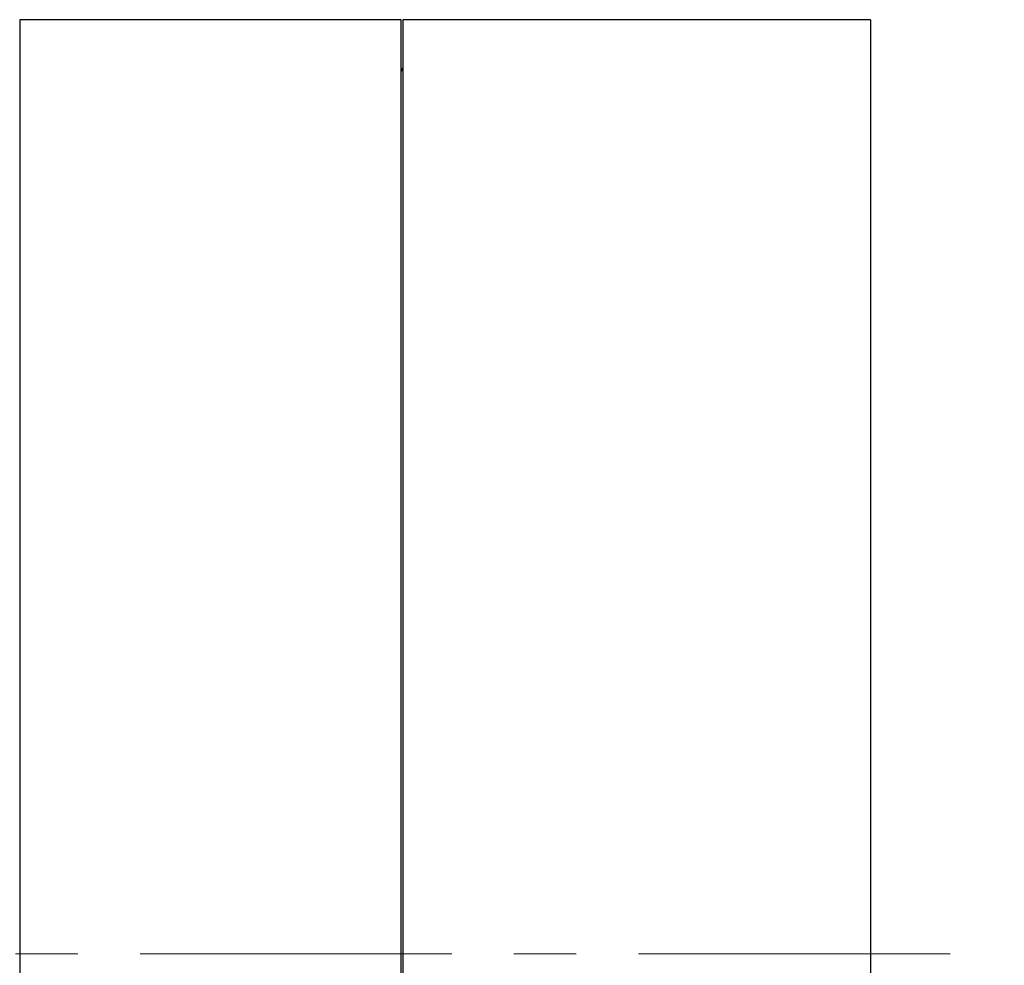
# Model space of a CAD drawing. Header units: inches. Extents: x 1.7 to 20.7, y 4 to 15.1.
# Tile 54 of 54: x 14.4 to 16, y 11.9 to 13.4. Entities that reach past the tile are written whole.
import ezdxf

# ---------------------------------------------------------------- set-up
doc = ezdxf.new("R2010")
doc.units = ezdxf.units.IN
doc.header["$MEASUREMENT"] = 0
doc.linetypes.add('CENTERX2', pattern=[0.8, 0.5, -0.1, 0.1, -0.1])
doc.layers.add('SLD-0', color=7, linetype='Continuous')

msp = doc.modelspace()

# ---------------------------------------------------------------- linework, layer by layer
at = {"color": 7, "linetype": 'Continuous', "lineweight": 25}
for p, q in [((15.0145, 13.3986), (14.4025, 13.3986)), ((14.4025, 13.3986), (14.4025, 13.398)), ((14.4025, 13.398), (14.4025, 13.3884)), ((15.0145, 10.3986), (15.0145, 13.3986)), ((15.7675, 13.3986), (15.0175, 13.3986)), ((15.0175, 13.3986), (15.0175, 10.3986)), ((15.7675, 13.3986), (15.7675, 10.3986)), ((14.4025, 13.3884), (14.4025, 13.3675)), ((14.4025, 13.3675), (14.4025, 13.3354)), ((14.4025, 13.3354), (14.4025, 13.2924)), ((14.4025, 13.2924), (14.4025, 13.2387)), ((14.4025, 13.2388), (14.4025, 13.1749)), ((14.4025, 13.175), (14.4025, 13.1013)), ((14.4025, 13.1014), (14.4025, 13.0186)), ((14.4025, 13.0187), (14.4025, 12.9274)), ((14.4025, 12.9275), (14.4025, 12.8284)), ((14.4025, 12.8285), (14.4025, 12.7222)), ((14.4025, 12.7223), (14.4025, 12.6098)), ((14.4025, 12.6099), (14.4025, 12.492)), ((14.4025, 12.4921), (14.4025, 12.3697)), ((14.4025, 12.3698), (14.4025, 12.2438)), ((14.4025, 12.2439), (14.4025, 12.1152)), ((14.4025, 12.1154), (14.4025, 11.985)), ((14.4025, 11.9852), (14.4025, 11.8542))]:
    msp.add_line(p, q, dxfattribs=at)
at = {"color": 7, "linetype": 'Continuous', "lineweight": 25, "flags": 128}
msp.add_lwpolyline([(15.0175, 13.3217), (15.0152, 13.317), (15.0145, 13.3153)], dxfattribs=at)
at = {"layer": 'SLD-0', "color": 7, "linetype": 'CENTERX2', "lineweight": 18}
msp.add_line((6.5956, 11.8986), (15.9824, 11.8986), dxfattribs=at)

doc.saveas('drawing.dxf')
